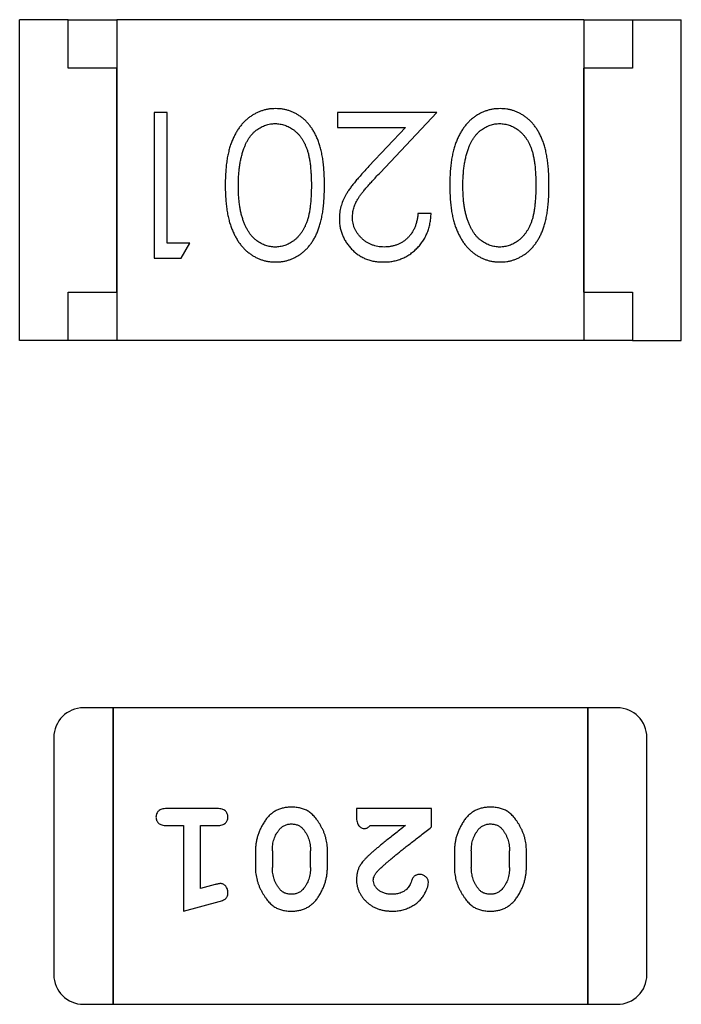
# Model space of a CAD drawing. Header units: millimetres. Extents: x 0 to 297, y 0 to 210.
# Tile 170 of 172: x 203.854 to 204.534, y 142.896 to 143.909. Entities that reach past the tile are written whole.
import ezdxf

# ---------------------------------------------------------------- set-up
doc = ezdxf.new("R2010")
doc.units = ezdxf.units.MM
doc.header["$LTSCALE"] = 16.335
doc.layers.add('USER_LIBRARYDXF_CONTINUOUS_LINE', color=7, linetype='CONTINUOUS')

msp = doc.modelspace()

# ---------------------------------------------------------------- linework, layer by layer
at = {"layer": 'USER_LIBRARYDXF_CONTINUOUS_LINE', "color": 7, "linetype": 'Continuous'}
for p, q in [((203.8544, 143.5787), (203.8544, 143.9087)), ((203.9044, 143.9087), (203.8544, 143.9087)), ((203.9044, 143.8587), (203.9044, 143.9087)), ((203.9044, 143.9087), (203.9544, 143.9087)), ((203.9544, 143.9087), (203.9544, 143.5787)), ((204.4344, 143.9087), (203.9544, 143.9087)), ((204.4344, 143.9087), (204.4344, 143.5787)), ((204.4344, 143.9087), (204.4844, 143.9087)), ((204.4844, 143.9087), (204.4844, 143.8587)), ((204.4844, 143.9087), (204.5344, 143.9087)), ((204.5344, 143.5787), (204.5344, 143.9087)), ((203.9544, 143.8587), (203.9044, 143.8587)), ((203.9544, 143.6287), (203.9544, 143.8587)), ((204.4344, 143.6287), (204.4344, 143.8587)), ((204.4844, 143.8587), (204.4344, 143.8587)), ((203.9926, 143.8134), (203.9926, 143.6634)), ((204.0061, 143.8134), (203.9926, 143.8134)), ((204.0061, 143.6788), (204.0061, 143.8134)), ((204.1811, 143.8134), (204.1811, 143.798)), ((204.283, 143.8134), (204.1811, 143.8134)), ((204.2248, 143.7513), (204.283, 143.8134)), ((204.1811, 143.798), (204.2509, 143.798)), ((204.2509, 143.798), (204.2134, 143.758)), ((204.2772, 143.7096), (204.2638, 143.7096)), ((204.0292, 143.6788), (204.0061, 143.6788)), ((204.0204, 143.6634), (204.0292, 143.6788)), ((203.9926, 143.6634), (204.0204, 143.6634)), ((203.9044, 143.5787), (203.9044, 143.6287)), ((203.9044, 143.6287), (203.9544, 143.6287)), ((204.4344, 143.6287), (204.4844, 143.6287)), ((204.4844, 143.6287), (204.4844, 143.5787)), ((203.9044, 143.5787), (203.8544, 143.5787)), ((203.9544, 143.5787), (203.9044, 143.5787)), ((204.4344, 143.5787), (203.9544, 143.5787)), ((204.4844, 143.5787), (204.4344, 143.5787)), ((204.4844, 143.5787), (204.5344, 143.5787)), ((203.9505, 143.2012), (203.92, 143.2012)), ((203.9505, 143.2012), (203.9505, 142.8964)), ((203.9505, 142.8964), (203.9505, 143.2012)), ((204.4382, 143.2012), (203.9505, 143.2012)), ((204.4382, 143.2012), (204.4382, 142.8964)), ((204.4382, 142.8964), (204.4382, 143.2012)), ((204.4686, 143.2012), (204.4382, 143.2012)), ((203.8895, 143.1707), (203.8895, 142.9269)), ((204.4991, 142.9269), (204.4991, 143.1707)), ((204.0574, 143.0976), (204.0055, 143.0976)), ((204.2006, 143.0976), (204.2006, 143.0897)), ((204.2777, 143.0976), (204.2006, 143.0976)), ((204.2777, 143.0787), (204.2777, 143.0976)), ((204.0055, 143.0803), (204.0228, 143.0803)), ((204.0228, 143.0803), (204.0228, 142.9922)), ((204.0401, 143.0153), (204.0401, 143.0803)), ((204.0401, 143.0803), (204.0574, 143.0803)), ((204.2148, 143.0803), (204.2509, 143.0803)), ((204.0968, 143.0545), (204.0968, 143.0368)), ((204.1141, 143.0543), (204.1141, 143.0371)), ((204.1534, 143.0371), (204.1534, 143.0543)), ((204.1707, 143.0368), (204.1707, 143.0545)), ((204.3013, 143.0545), (204.3013, 143.0368)), ((204.3186, 143.0543), (204.3186, 143.0371)), ((204.3579, 143.0371), (204.3579, 143.0543)), ((204.3752, 143.0368), (204.3752, 143.0545)), ((204.0552, 143.0195), (204.0401, 143.0153)), ((204.0228, 142.9922), (204.0594, 143.0021)), ((203.92, 142.8964), (203.9505, 142.8964)), ((203.9505, 142.8964), (204.4382, 142.8964)), ((204.4382, 142.8964), (204.4686, 142.8964))]:
    msp.add_line(p, q, dxfattribs=at)
for centre, start, end in [((203.92, 143.1707), 90, 180), ((204.4686, 143.1707), 0, 90), ((203.92, 142.9269), 180, 270), ((204.4686, 142.9269), 270, 0)]:
    msp.add_arc(centre, 0.0305, start, end, dxfattribs=at)
for points, knots in [([(204.1175, 143.8173), (204.1163, 143.8172), (204.1139, 143.8172), (204.1104, 143.8168), (204.107, 143.8161), (204.1036, 143.8152), (204.1004, 143.8139), (204.0972, 143.8125), (204.0941, 143.8108), (204.0911, 143.8088), (204.0882, 143.8065), (204.0854, 143.804), (204.0828, 143.8012), (204.0804, 143.7982), (204.0782, 143.7949), (204.0761, 143.7913), (204.0742, 143.7875), (204.0724, 143.7834), (204.0708, 143.7791), (204.0695, 143.7743), (204.0683, 143.7692), (204.0673, 143.7638), (204.0666, 143.7579), (204.0661, 143.7518), (204.0658, 143.7452), (204.0657, 143.7408), (204.0657, 143.7385)], [0, 0, 0, 0, 0.033824, 0.067298, 0.10028, 0.133019, 0.165736, 0.198792, 0.232372, 0.266409, 0.301016, 0.336196, 0.371972, 0.408574, 0.446394, 0.485225, 0.525372, 0.567224, 0.611081, 0.65775, 0.70702, 0.759235, 0.814484, 0.873227, 0.934937, 1, 1, 1, 1]), ([(204.1676, 143.7385), (204.1676, 143.7409), (204.1676, 143.7455), (204.1673, 143.7523), (204.1668, 143.7586), (204.1661, 143.7646), (204.1652, 143.7701), (204.1641, 143.7752), (204.1628, 143.78), (204.1613, 143.7843), (204.1596, 143.7883), (204.1577, 143.792), (204.1557, 143.7955), (204.1535, 143.7987), (204.1512, 143.8017), (204.1488, 143.8044), (204.1461, 143.8068), (204.1433, 143.809), (204.1404, 143.8109), (204.1374, 143.8126), (204.1343, 143.8141), (204.1311, 143.8152), (204.1278, 143.8161), (204.1245, 143.8168), (204.121, 143.8172), (204.1187, 143.8172), (204.1175, 143.8173)], [0, 0, 0, 0, 0.068113, 0.132564, 0.193427, 0.250218, 0.303569, 0.353576, 0.400235, 0.443586, 0.484619, 0.524292, 0.56238, 0.599049, 0.63494, 0.669782, 0.704009, 0.737842, 0.771098, 0.803896, 0.836415, 0.868639, 0.900715, 0.933378, 0.966213, 1, 1, 1, 1]), ([(204.3482, 143.8173), (204.3471, 143.8172), (204.3447, 143.8172), (204.3412, 143.8168), (204.3377, 143.8161), (204.3344, 143.8152), (204.3311, 143.8139), (204.3279, 143.8125), (204.3248, 143.8108), (204.3218, 143.8088), (204.3189, 143.8065), (204.3162, 143.804), (204.3136, 143.8012), (204.3112, 143.7982), (204.3089, 143.7949), (204.3069, 143.7913), (204.3049, 143.7875), (204.3032, 143.7834), (204.3015, 143.7791), (204.3002, 143.7743), (204.2991, 143.7692), (204.2981, 143.7638), (204.2974, 143.7579), (204.2968, 143.7518), (204.2966, 143.7452), (204.2965, 143.7408), (204.2965, 143.7385)], [0, 0, 0, 0, 0.033824, 0.067298, 0.10028, 0.133019, 0.165736, 0.198792, 0.232372, 0.266409, 0.301016, 0.336196, 0.371972, 0.408574, 0.446394, 0.485225, 0.525372, 0.567224, 0.611081, 0.65775, 0.70702, 0.759235, 0.814484, 0.873227, 0.934937, 1, 1, 1, 1]), ([(204.3984, 143.7385), (204.3984, 143.7409), (204.3984, 143.7455), (204.3981, 143.7523), (204.3976, 143.7586), (204.3968, 143.7646), (204.3959, 143.7701), (204.3949, 143.7752), (204.3936, 143.78), (204.392, 143.7843), (204.3903, 143.7883), (204.3885, 143.792), (204.3865, 143.7955), (204.3843, 143.7987), (204.382, 143.8017), (204.3795, 143.8044), (204.3769, 143.8068), (204.3741, 143.809), (204.3711, 143.8109), (204.3681, 143.8126), (204.365, 143.8141), (204.3618, 143.8152), (204.3586, 143.8161), (204.3552, 143.8168), (204.3518, 143.8172), (204.3494, 143.8172), (204.3482, 143.8173)], [0, 0, 0, 0, 0.068113, 0.132564, 0.193427, 0.250218, 0.303569, 0.353576, 0.400235, 0.443586, 0.484619, 0.524292, 0.56238, 0.599049, 0.63494, 0.669782, 0.704009, 0.737842, 0.771098, 0.803896, 0.836415, 0.868639, 0.900715, 0.933378, 0.966213, 1, 1, 1, 1]), ([(204.0848, 143.7761), (204.0852, 143.7772), (204.086, 143.7792), (204.0873, 143.7821), (204.0888, 143.7849), (204.0904, 143.7874), (204.0921, 143.7897), (204.094, 143.7918), (204.096, 143.7938), (204.0988, 143.796), (204.1025, 143.7984), (204.1072, 143.8003), (204.112, 143.8017), (204.1154, 143.8018), (204.117, 143.8019)], [0, 0, 0, 0, 0.075949, 0.148549, 0.218996, 0.286119, 0.351826, 0.416074, 0.478265, 0.540325, 0.660405, 0.774606, 0.887187, 1, 1, 1, 1]), ([(204.117, 143.8019), (204.1187, 143.8018), (204.122, 143.8016), (204.1269, 143.8003), (204.1316, 143.7982), (204.1354, 143.7959), (204.1382, 143.7936), (204.1403, 143.7916), (204.1422, 143.7895), (204.1439, 143.7872), (204.1456, 143.7847), (204.147, 143.782), (204.1484, 143.7791), (204.1496, 143.7759), (204.1507, 143.7725), (204.1516, 143.7688), (204.1524, 143.7646), (204.1531, 143.7601), (204.1535, 143.7552), (204.1539, 143.75), (204.1542, 143.7443), (204.1542, 143.7404), (204.1542, 143.7384)], [0, 0, 0, 0, 0.060034, 0.120278, 0.182348, 0.247919, 0.281641, 0.315701, 0.350322, 0.385703, 0.421819, 0.459196, 0.497866, 0.538301, 0.58121, 0.628183, 0.679403, 0.734699, 0.794074, 0.858416, 0.927049, 1, 1, 1, 1]), ([(204.3156, 143.7761), (204.316, 143.7772), (204.3168, 143.7792), (204.3181, 143.7821), (204.3196, 143.7849), (204.3212, 143.7874), (204.3229, 143.7897), (204.3248, 143.7918), (204.3268, 143.7938), (204.3296, 143.796), (204.3333, 143.7984), (204.338, 143.8003), (204.3428, 143.8017), (204.3461, 143.8018), (204.3478, 143.8019)], [0, 0, 0, 0, 0.075949, 0.148549, 0.218996, 0.286119, 0.351826, 0.416074, 0.478265, 0.540325, 0.660405, 0.774606, 0.887187, 1, 1, 1, 1]), ([(204.3478, 143.8019), (204.3494, 143.8018), (204.3528, 143.8016), (204.3576, 143.8003), (204.3624, 143.7982), (204.3661, 143.7959), (204.369, 143.7936), (204.371, 143.7916), (204.3729, 143.7895), (204.3747, 143.7872), (204.3763, 143.7847), (204.3778, 143.782), (204.3792, 143.7791), (204.3804, 143.7759), (204.3815, 143.7725), (204.3824, 143.7688), (204.3832, 143.7646), (204.3839, 143.7601), (204.3843, 143.7552), (204.3847, 143.75), (204.3849, 143.7443), (204.3849, 143.7404), (204.3849, 143.7384)], [0, 0, 0, 0, 0.060034, 0.120278, 0.182348, 0.247919, 0.281641, 0.315701, 0.350322, 0.385703, 0.421819, 0.459196, 0.497866, 0.538301, 0.58121, 0.628183, 0.679403, 0.734699, 0.794074, 0.858416, 0.927049, 1, 1, 1, 1]), ([(204.0792, 143.7384), (204.0792, 143.7402), (204.0792, 143.7438), (204.0795, 143.749), (204.08, 143.754), (204.0805, 143.7588), (204.0814, 143.7634), (204.0823, 143.7678), (204.0835, 143.7721), (204.0844, 143.7748), (204.0848, 143.7761)], [0, 0, 0, 0, 0.141157, 0.277773, 0.409244, 0.535676, 0.657497, 0.775458, 0.889412, 1, 1, 1, 1]), ([(204.3099, 143.7384), (204.31, 143.7402), (204.31, 143.7438), (204.3103, 143.749), (204.3107, 143.754), (204.3113, 143.7588), (204.3121, 143.7634), (204.3131, 143.7678), (204.3142, 143.7721), (204.3152, 143.7748), (204.3156, 143.7761)], [0, 0, 0, 0, 0.141157, 0.277773, 0.409244, 0.535676, 0.657497, 0.775458, 0.889412, 1, 1, 1, 1]), ([(204.2134, 143.758), (204.2119, 143.7564), (204.2092, 143.7535), (204.2052, 143.7491), (204.2016, 143.745), (204.1985, 143.7411), (204.1956, 143.7375), (204.1931, 143.7341), (204.191, 143.7309), (204.1887, 143.7271), (204.1864, 143.7224), (204.1845, 143.7165), (204.1832, 143.7104), (204.1831, 143.7062), (204.183, 143.7042)], [0, 0, 0, 0, 0.09953, 0.192079, 0.277712, 0.357454, 0.429648, 0.495771, 0.555538, 0.608657, 0.707578, 0.804328, 0.901298, 1, 1, 1, 1]), ([(204.1965, 143.7054), (204.1965, 143.707), (204.1967, 143.7102), (204.1977, 143.715), (204.1994, 143.7197), (204.2014, 143.7235), (204.2034, 143.7266), (204.2053, 143.7293), (204.2077, 143.7322), (204.2103, 143.7355), (204.2134, 143.739), (204.2169, 143.7429), (204.2207, 143.747), (204.2234, 143.7499), (204.2248, 143.7513)], [0, 0, 0, 0, 0.088014, 0.174976, 0.2638, 0.355443, 0.406413, 0.465519, 0.533076, 0.609353, 0.693899, 0.787171, 0.889197, 1, 1, 1, 1]), ([(204.0657, 143.7385), (204.0657, 143.7362), (204.0658, 143.7317), (204.0661, 143.7251), (204.0666, 143.7189), (204.0674, 143.7131), (204.0683, 143.7076), (204.0695, 143.7025), (204.0709, 143.6977), (204.0725, 143.6933), (204.0743, 143.6892), (204.0762, 143.6854), (204.0783, 143.6818), (204.0806, 143.6785), (204.083, 143.6755), (204.0856, 143.6727), (204.0883, 143.6702), (204.0912, 143.668), (204.0941, 143.666), (204.0972, 143.6643), (204.1004, 143.6628), (204.1036, 143.6616), (204.107, 143.6607), (204.1104, 143.66), (204.1139, 143.6596), (204.1163, 143.6596), (204.1175, 143.6596)], [0, 0, 0, 0, 0.065278, 0.127205, 0.186168, 0.241675, 0.294115, 0.343609, 0.390387, 0.434463, 0.476646, 0.517002, 0.555936, 0.593716, 0.630057, 0.665601, 0.700745, 0.734917, 0.768681, 0.802087, 0.834849, 0.867433, 0.900138, 0.932806, 0.966212, 1, 1, 1, 1]), ([(204.117, 143.6749), (204.1154, 143.675), (204.1121, 143.6752), (204.1073, 143.6764), (204.1026, 143.6786), (204.0988, 143.6809), (204.096, 143.6832), (204.0939, 143.6852), (204.092, 143.6874), (204.0902, 143.6899), (204.0885, 143.6926), (204.0869, 143.6956), (204.0855, 143.6988), (204.0842, 143.7022), (204.083, 143.7059), (204.0819, 143.7098), (204.0811, 143.7139), (204.0804, 143.7183), (204.0799, 143.723), (204.0794, 143.7279), (204.0792, 143.7331), (204.0792, 143.7366), (204.0792, 143.7384)], [0, 0, 0, 0, 0.059689, 0.119507, 0.181075, 0.246162, 0.279894, 0.314468, 0.350403, 0.387474, 0.426147, 0.466624, 0.508745, 0.553328, 0.600058, 0.649177, 0.700552, 0.754894, 0.811825, 0.871514, 0.934319, 1, 1, 1, 1]), ([(204.1542, 143.7384), (204.1542, 143.7364), (204.1542, 143.7325), (204.1539, 143.7268), (204.1536, 143.7215), (204.153, 143.7166), (204.1524, 143.7121), (204.1516, 143.708), (204.1507, 143.7042), (204.1496, 143.7008), (204.1484, 143.6977), (204.147, 143.6948), (204.1455, 143.6921), (204.1439, 143.6896), (204.1421, 143.6873), (204.1402, 143.6851), (204.1382, 143.6832), (204.1354, 143.6809), (204.1316, 143.6786), (204.1269, 143.6764), (204.122, 143.6752), (204.1187, 143.675), (204.117, 143.6749)], [0, 0, 0, 0, 0.073302, 0.142286, 0.206253, 0.266017, 0.321612, 0.372532, 0.419497, 0.462398, 0.502825, 0.541489, 0.579034, 0.615143, 0.650298, 0.684912, 0.718701, 0.752189, 0.817245, 0.879117, 0.939613, 1, 1, 1, 1]), ([(204.1175, 143.6596), (204.1187, 143.6596), (204.121, 143.6596), (204.1245, 143.66), (204.1278, 143.6607), (204.1311, 143.6616), (204.1343, 143.6628), (204.1374, 143.6643), (204.1405, 143.666), (204.1434, 143.6679), (204.1462, 143.6701), (204.1489, 143.6726), (204.1514, 143.6753), (204.1537, 143.6783), (204.1558, 143.6815), (204.1579, 143.6849), (204.1597, 143.6886), (204.1614, 143.6926), (204.1628, 143.6969), (204.1641, 143.7016), (204.1652, 143.7067), (204.1661, 143.7122), (204.1668, 143.7182), (204.1673, 143.7246), (204.1676, 143.7314), (204.1676, 143.7361), (204.1676, 143.7385)], [0, 0, 0, 0, 0.033742, 0.066533, 0.099153, 0.13154, 0.164087, 0.196563, 0.229707, 0.263315, 0.297504, 0.331686, 0.366482, 0.4021, 0.438958, 0.476748, 0.515985, 0.556589, 0.599519, 0.645765, 0.695487, 0.748721, 0.805687, 0.866754, 0.931405, 1, 1, 1, 1]), ([(204.2965, 143.7385), (204.2965, 143.7362), (204.2966, 143.7317), (204.2968, 143.7251), (204.2974, 143.7189), (204.2981, 143.7131), (204.2991, 143.7076), (204.3002, 143.7025), (204.3017, 143.6977), (204.3032, 143.6933), (204.3051, 143.6892), (204.307, 143.6854), (204.3091, 143.6818), (204.3113, 143.6785), (204.3138, 143.6755), (204.3163, 143.6727), (204.319, 143.6702), (204.3219, 143.668), (204.3249, 143.666), (204.328, 143.6643), (204.3312, 143.6628), (204.3344, 143.6616), (204.3377, 143.6607), (204.3412, 143.66), (204.3447, 143.6596), (204.3471, 143.6596), (204.3482, 143.6596)], [0, 0, 0, 0, 0.065278, 0.127205, 0.186168, 0.241675, 0.294115, 0.343609, 0.390387, 0.434463, 0.476646, 0.517002, 0.555936, 0.593716, 0.630057, 0.665601, 0.700745, 0.734917, 0.768681, 0.802087, 0.834849, 0.867433, 0.900138, 0.932806, 0.966212, 1, 1, 1, 1]), ([(204.3478, 143.6749), (204.3462, 143.675), (204.3429, 143.6752), (204.338, 143.6764), (204.3334, 143.6786), (204.3296, 143.6809), (204.3267, 143.6832), (204.3247, 143.6852), (204.3227, 143.6874), (204.3209, 143.6899), (204.3193, 143.6926), (204.3177, 143.6956), (204.3162, 143.6988), (204.3149, 143.7022), (204.3138, 143.7059), (204.3127, 143.7098), (204.3119, 143.7139), (204.3111, 143.7183), (204.3106, 143.723), (204.3102, 143.7279), (204.31, 143.7331), (204.31, 143.7366), (204.3099, 143.7384)], [0, 0, 0, 0, 0.059689, 0.119507, 0.181075, 0.246162, 0.279894, 0.314468, 0.350403, 0.387474, 0.426147, 0.466624, 0.508745, 0.553328, 0.600058, 0.649177, 0.700552, 0.754894, 0.811825, 0.871514, 0.934319, 1, 1, 1, 1]), ([(204.3849, 143.7384), (204.3849, 143.7364), (204.3849, 143.7325), (204.3847, 143.7268), (204.3843, 143.7215), (204.3838, 143.7166), (204.3832, 143.7121), (204.3824, 143.708), (204.3815, 143.7042), (204.3804, 143.7008), (204.3791, 143.6977), (204.3778, 143.6948), (204.3763, 143.6921), (204.3746, 143.6896), (204.3729, 143.6873), (204.371, 143.6851), (204.369, 143.6832), (204.3661, 143.6809), (204.3624, 143.6786), (204.3577, 143.6764), (204.3528, 143.6752), (204.3495, 143.675), (204.3478, 143.6749)], [0, 0, 0, 0, 0.073302, 0.142286, 0.206253, 0.266017, 0.321612, 0.372532, 0.419497, 0.462398, 0.502825, 0.541489, 0.579034, 0.615143, 0.650298, 0.684912, 0.718701, 0.752189, 0.817245, 0.879117, 0.939613, 1, 1, 1, 1]), ([(204.3482, 143.6596), (204.3494, 143.6596), (204.3518, 143.6596), (204.3552, 143.66), (204.3586, 143.6607), (204.3619, 143.6616), (204.3651, 143.6628), (204.3682, 143.6643), (204.3712, 143.666), (204.3742, 143.6679), (204.377, 143.6701), (204.3797, 143.6726), (204.3821, 143.6753), (204.3845, 143.6783), (204.3866, 143.6815), (204.3886, 143.6849), (204.3905, 143.6886), (204.3921, 143.6926), (204.3936, 143.6969), (204.3949, 143.7016), (204.396, 143.7067), (204.3969, 143.7122), (204.3975, 143.7182), (204.3981, 143.7246), (204.3984, 143.7314), (204.3984, 143.7361), (204.3984, 143.7385)], [0, 0, 0, 0, 0.033742, 0.066533, 0.099153, 0.13154, 0.164087, 0.196563, 0.229707, 0.263315, 0.297504, 0.331686, 0.366482, 0.4021, 0.438958, 0.476748, 0.515985, 0.556589, 0.599519, 0.645765, 0.695487, 0.748721, 0.805687, 0.866754, 0.931405, 1, 1, 1, 1]), ([(204.183, 143.7042), (204.1831, 143.7027), (204.1831, 143.6998), (204.1837, 143.6954), (204.1847, 143.6913), (204.1861, 143.6873), (204.1879, 143.6834), (204.19, 143.6797), (204.1926, 143.6762), (204.1955, 143.6728), (204.1987, 143.6697), (204.2023, 143.667), (204.206, 143.6647), (204.21, 143.6628), (204.2142, 143.6613), (204.2187, 143.6603), (204.2234, 143.6597), (204.2267, 143.6596), (204.2283, 143.6596)], [0, 0, 0, 0, 0.06271, 0.123347, 0.183401, 0.242828, 0.302097, 0.36242, 0.423725, 0.487032, 0.550491, 0.612709, 0.674265, 0.73617, 0.799211, 0.863483, 0.930525, 1, 1, 1, 1]), ([(204.229, 143.6749), (204.2279, 143.675), (204.2257, 143.675), (204.2225, 143.6755), (204.2194, 143.6762), (204.2164, 143.6772), (204.2136, 143.6784), (204.2109, 143.68), (204.2083, 143.6818), (204.2059, 143.6839), (204.2037, 143.6862), (204.2018, 143.6886), (204.2001, 143.6911), (204.1988, 143.6937), (204.1977, 143.6965), (204.197, 143.6994), (204.1966, 143.7023), (204.1965, 143.7043), (204.1965, 143.7054)], [0, 0, 0, 0, 0.068027, 0.133505, 0.19695, 0.26027, 0.322741, 0.384982, 0.448465, 0.513424, 0.578224, 0.640011, 0.700094, 0.760067, 0.819012, 0.877878, 0.938035, 1, 1, 1, 1]), ([(204.2283, 143.6596), (204.23, 143.6596), (204.2333, 143.6597), (204.2381, 143.6603), (204.2428, 143.6615), (204.2472, 143.663), (204.2514, 143.665), (204.2554, 143.6674), (204.2592, 143.6703), (204.2628, 143.6736), (204.2661, 143.6772), (204.2689, 143.6811), (204.2714, 143.6852), (204.2734, 143.6896), (204.275, 143.6943), (204.2762, 143.6992), (204.277, 143.7043), (204.2772, 143.7078), (204.2772, 143.7096)], [0, 0, 0, 0, 0.06445, 0.126725, 0.187421, 0.247417, 0.306749, 0.366595, 0.427749, 0.490235, 0.553031, 0.614805, 0.676505, 0.738096, 0.801021, 0.864897, 0.931209, 1, 1, 1, 1]), ([(204.2638, 143.7096), (204.2637, 143.7082), (204.2634, 143.7056), (204.2627, 143.7019), (204.2617, 143.6983), (204.2605, 143.695), (204.259, 143.6919), (204.2572, 143.689), (204.2552, 143.6864), (204.253, 143.684), (204.2505, 143.6819), (204.2479, 143.68), (204.2451, 143.6784), (204.2422, 143.6772), (204.2391, 143.6762), (204.2359, 143.6755), (204.2325, 143.675), (204.2302, 143.675), (204.229, 143.6749)], [0, 0, 0, 0, 0.073648, 0.143686, 0.210962, 0.275557, 0.338064, 0.399311, 0.4594, 0.51934, 0.579024, 0.637809, 0.695959, 0.754122, 0.813113, 0.873453, 0.935561, 1, 1, 1, 1]), ([(204.0055, 143.0976), (204.0046, 143.0976), (204.003, 143.0975), (204.0006, 143.097), (203.9987, 143.0963), (203.9971, 143.0952), (203.996, 143.0939), (203.9951, 143.0924), (203.9946, 143.0907), (203.9946, 143.0895), (203.9945, 143.0889)], [0, 0, 0, 0, 0.169012, 0.317488, 0.445429, 0.560977, 0.67065, 0.776666, 0.88492, 1, 1, 1, 1]), ([(204.0685, 143.0889), (204.0684, 143.0895), (204.0684, 143.0907), (204.0679, 143.0924), (204.067, 143.0939), (204.0659, 143.0953), (204.0643, 143.0963), (204.0623, 143.097), (204.06, 143.0975), (204.0583, 143.0976), (204.0574, 143.0976)], [0, 0, 0, 0, 0.115051, 0.223278, 0.329269, 0.437893, 0.554681, 0.682591, 0.83103, 1, 1, 1, 1]), ([(204.1337, 143.0991), (204.1322, 143.0991), (204.1294, 143.099), (204.1253, 143.0983), (204.1215, 143.0972), (204.1179, 143.0956), (204.1146, 143.0936), (204.1115, 143.0911), (204.1087, 143.0881), (204.1063, 143.0847), (204.1041, 143.0811), (204.1021, 143.0775), (204.1005, 143.0737), (204.0991, 143.07), (204.0981, 143.0662), (204.0973, 143.0623), (204.0969, 143.0584), (204.0968, 143.0558), (204.0968, 143.0545)], [0, 0, 0, 0, 0.067217, 0.131051, 0.19272, 0.252824, 0.312745, 0.373449, 0.436041, 0.501494, 0.567761, 0.632087, 0.695096, 0.757109, 0.817993, 0.878657, 0.939311, 1, 1, 1, 1]), ([(204.1707, 143.0545), (204.1707, 143.0556), (204.1707, 143.0577), (204.1704, 143.0609), (204.1699, 143.064), (204.1692, 143.0671), (204.1683, 143.0702), (204.1672, 143.0732), (204.1659, 143.0761), (204.1644, 143.079), (204.1629, 143.0818), (204.1612, 143.0843), (204.1596, 143.0866), (204.1579, 143.0887), (204.1562, 143.0906), (204.1545, 143.0922), (204.1528, 143.0937), (204.1504, 143.0953), (204.1473, 143.0969), (204.1431, 143.0982), (204.1385, 143.099), (204.1353, 143.0991), (204.1337, 143.0991)], [0, 0, 0, 0, 0.049886, 0.09882, 0.148132, 0.19689, 0.246038, 0.295176, 0.345305, 0.395692, 0.445312, 0.491875, 0.535813, 0.577009, 0.616081, 0.652689, 0.687585, 0.720206, 0.785062, 0.85223, 0.923759, 1, 1, 1, 1]), ([(204.3382, 143.0991), (204.3367, 143.0991), (204.3339, 143.099), (204.3298, 143.0983), (204.326, 143.0972), (204.3224, 143.0956), (204.3191, 143.0936), (204.3161, 143.0911), (204.3132, 143.0881), (204.3108, 143.0847), (204.3086, 143.0811), (204.3066, 143.0775), (204.305, 143.0737), (204.3036, 143.07), (204.3026, 143.0662), (204.3018, 143.0623), (204.3014, 143.0584), (204.3013, 143.0558), (204.3013, 143.0545)], [0, 0, 0, 0, 0.067217, 0.131051, 0.19272, 0.252824, 0.312745, 0.373449, 0.436041, 0.501494, 0.567761, 0.632087, 0.695096, 0.757109, 0.817993, 0.878657, 0.939311, 1, 1, 1, 1]), ([(204.3752, 143.0545), (204.3752, 143.0556), (204.3752, 143.0577), (204.3749, 143.0609), (204.3744, 143.064), (204.3737, 143.0671), (204.3728, 143.0702), (204.3717, 143.0732), (204.3704, 143.0761), (204.3689, 143.079), (204.3674, 143.0818), (204.3657, 143.0843), (204.3641, 143.0866), (204.3625, 143.0887), (204.3608, 143.0906), (204.3591, 143.0922), (204.3573, 143.0937), (204.355, 143.0953), (204.3518, 143.0969), (204.3476, 143.0982), (204.343, 143.099), (204.3398, 143.0991), (204.3382, 143.0991)], [0, 0, 0, 0, 0.049886, 0.09882, 0.148132, 0.19689, 0.246038, 0.295176, 0.345305, 0.395692, 0.445312, 0.491875, 0.535813, 0.577009, 0.616081, 0.652689, 0.687585, 0.720206, 0.785062, 0.85223, 0.923759, 1, 1, 1, 1]), ([(203.9945, 143.0889), (203.9946, 143.0883), (203.9946, 143.0871), (203.9951, 143.0854), (203.996, 143.0839), (203.9971, 143.0826), (203.9987, 143.0815), (204.0006, 143.0808), (204.003, 143.0803), (204.0046, 143.0803), (204.0055, 143.0803)], [0, 0, 0, 0, 0.11517, 0.223509, 0.328254, 0.438012, 0.553651, 0.682263, 0.830856, 1, 1, 1, 1]), ([(204.0574, 143.0803), (204.0583, 143.0803), (204.06, 143.0803), (204.0624, 143.0808), (204.0643, 143.0816), (204.0659, 143.0826), (204.067, 143.084), (204.0679, 143.0854), (204.0684, 143.0871), (204.0684, 143.0883), (204.0685, 143.0889)], [0, 0, 0, 0, 0.169102, 0.317658, 0.446239, 0.563118, 0.671828, 0.776546, 0.884858, 1, 1, 1, 1]), ([(204.2006, 143.0897), (204.2006, 143.0886), (204.2007, 143.0867), (204.2011, 143.084), (204.2018, 143.0817), (204.2028, 143.08), (204.2042, 143.0787), (204.2057, 143.0778), (204.2074, 143.0772), (204.2086, 143.0772), (204.2093, 143.0771)], [0, 0, 0, 0, 0.1844, 0.34094, 0.473574, 0.586824, 0.690029, 0.789175, 0.890445, 1, 1, 1, 1]), ([(204.1213, 143.076), (204.1217, 143.0765), (204.1225, 143.0774), (204.1239, 143.0786), (204.1253, 143.0796), (204.1268, 143.0804), (204.1284, 143.0811), (204.13, 143.0815), (204.1318, 143.0818), (204.133, 143.0818), (204.1336, 143.0818)], [0, 0, 0, 0, 0.129853, 0.25607, 0.380154, 0.49978, 0.62208, 0.743277, 0.868791, 1, 1, 1, 1]), ([(204.1336, 143.0818), (204.1343, 143.0818), (204.1355, 143.0818), (204.1373, 143.0816), (204.139, 143.0811), (204.1406, 143.0805), (204.1421, 143.0798), (204.1434, 143.0789), (204.1447, 143.0778), (204.1454, 143.077), (204.1458, 143.0766)], [0, 0, 0, 0, 0.139844, 0.271849, 0.399162, 0.521619, 0.6402, 0.758957, 0.87828, 1, 1, 1, 1]), ([(204.1458, 143.0766), (204.1464, 143.0758), (204.1476, 143.0742), (204.1491, 143.0716), (204.1505, 143.069), (204.1515, 143.0663), (204.1524, 143.0634), (204.153, 143.0604), (204.1533, 143.0574), (204.1534, 143.0553), (204.1534, 143.0543)], [0, 0, 0, 0, 0.124927, 0.248361, 0.370889, 0.492583, 0.61616, 0.741472, 0.869044, 1, 1, 1, 1]), ([(204.2093, 143.0771), (204.2097, 143.0772), (204.2107, 143.0773), (204.212, 143.0779), (204.2134, 143.0789), (204.2143, 143.0798), (204.2148, 143.0803)], [0, 0, 0, 0, 0.20611, 0.432681, 0.695597, 1, 1, 1, 1]), ([(204.2509, 143.0803), (204.2489, 143.0787), (204.2451, 143.0757), (204.2397, 143.0714), (204.2347, 143.0675), (204.2302, 143.0639), (204.2263, 143.0607), (204.2229, 143.0579), (204.2199, 143.0554), (204.2182, 143.0539), (204.2174, 143.0532)], [0, 0, 0, 0, 0.176662, 0.337826, 0.484741, 0.617764, 0.73494, 0.837793, 0.926412, 1, 1, 1, 1]), ([(204.2227, 143.0337), (204.2231, 143.0342), (204.2241, 143.0352), (204.2257, 143.0367), (204.2276, 143.0384), (204.2298, 143.0404), (204.2322, 143.0425), (204.2349, 143.0448), (204.238, 143.0473), (204.2413, 143.05), (204.2448, 143.053), (204.2487, 143.0561), (204.2528, 143.0594), (204.2573, 143.0628), (204.262, 143.0665), (204.267, 143.0704), (204.2722, 143.0745), (204.2758, 143.0773), (204.2777, 143.0787)], [0, 0, 0, 0, 0.026647, 0.057942, 0.094152, 0.134806, 0.180631, 0.231142, 0.286385, 0.346321, 0.411439, 0.481035, 0.555329, 0.634592, 0.718826, 0.807759, 0.901393, 1, 1, 1, 1]), ([(204.3258, 143.076), (204.3262, 143.0765), (204.327, 143.0774), (204.3284, 143.0786), (204.3298, 143.0796), (204.3313, 143.0804), (204.3329, 143.0811), (204.3346, 143.0815), (204.3363, 143.0818), (204.3375, 143.0818), (204.3381, 143.0818)], [0, 0, 0, 0, 0.129853, 0.25607, 0.380154, 0.49978, 0.62208, 0.743277, 0.868791, 1, 1, 1, 1]), ([(204.3381, 143.0818), (204.3388, 143.0818), (204.34, 143.0818), (204.3418, 143.0816), (204.3435, 143.0811), (204.3451, 143.0805), (204.3466, 143.0798), (204.3479, 143.0789), (204.3492, 143.0778), (204.3499, 143.077), (204.3503, 143.0766)], [0, 0, 0, 0, 0.139844, 0.271849, 0.399162, 0.521619, 0.6402, 0.758957, 0.87828, 1, 1, 1, 1]), ([(204.3503, 143.0766), (204.3509, 143.0758), (204.3521, 143.0742), (204.3536, 143.0716), (204.355, 143.069), (204.356, 143.0663), (204.3569, 143.0634), (204.3575, 143.0604), (204.3578, 143.0574), (204.3579, 143.0553), (204.3579, 143.0543)], [0, 0, 0, 0, 0.124927, 0.248361, 0.370889, 0.492583, 0.61616, 0.741472, 0.869044, 1, 1, 1, 1]), ([(204.1141, 143.0543), (204.1141, 143.0553), (204.1142, 143.0574), (204.1145, 143.0605), (204.115, 143.0634), (204.1159, 143.0662), (204.1168, 143.0689), (204.1181, 143.0714), (204.1196, 143.0738), (204.1208, 143.0753), (204.1213, 143.076)], [0, 0, 0, 0, 0.135449, 0.266263, 0.393429, 0.516942, 0.639128, 0.758779, 0.879341, 1, 1, 1, 1]), ([(204.3186, 143.0543), (204.3186, 143.0553), (204.3187, 143.0574), (204.319, 143.0605), (204.3195, 143.0634), (204.3204, 143.0662), (204.3214, 143.0689), (204.3227, 143.0714), (204.3241, 143.0738), (204.3253, 143.0753), (204.3258, 143.076)], [0, 0, 0, 0, 0.135449, 0.266263, 0.393429, 0.516942, 0.639128, 0.758779, 0.879341, 1, 1, 1, 1]), ([(204.2174, 143.0532), (204.2165, 143.0525), (204.2148, 143.051), (204.2124, 143.0488), (204.2103, 143.0466), (204.2084, 143.0447), (204.2068, 143.0428), (204.2055, 143.041), (204.2044, 143.0394), (204.2032, 143.0373), (204.2022, 143.0348), (204.2013, 143.0316), (204.2007, 143.0283), (204.2006, 143.0261), (204.2006, 143.0249)], [0, 0, 0, 0, 0.103002, 0.197728, 0.285279, 0.365235, 0.437224, 0.502446, 0.560545, 0.611446, 0.707576, 0.80349, 0.900532, 1, 1, 1, 1]), ([(204.0968, 143.0368), (204.0968, 143.0357), (204.0968, 143.0336), (204.0971, 143.0304), (204.0977, 143.0272), (204.0983, 143.0241), (204.0993, 143.0211), (204.1004, 143.0181), (204.1017, 143.0151), (204.1032, 143.0122), (204.1048, 143.0095), (204.1064, 143.0069), (204.1081, 143.0046), (204.1097, 143.0025), (204.1114, 143.0007), (204.1131, 142.999), (204.1149, 142.9976), (204.1172, 142.996), (204.1204, 142.9944), (204.1246, 142.9931), (204.1291, 142.9923), (204.1323, 142.9922), (204.1339, 142.9922)], [0, 0, 0, 0, 0.049855, 0.099516, 0.148482, 0.19758, 0.246804, 0.296268, 0.346517, 0.397047, 0.446826, 0.49336, 0.537801, 0.579207, 0.617974, 0.654833, 0.689171, 0.722088, 0.786392, 0.853518, 0.924186, 1, 1, 1, 1]), ([(204.1217, 143.0148), (204.1211, 143.0156), (204.1199, 143.0172), (204.1183, 143.0197), (204.117, 143.0223), (204.1159, 143.0251), (204.1151, 143.0279), (204.1145, 143.0309), (204.1142, 143.0339), (204.1141, 143.036), (204.1141, 143.0371)], [0, 0, 0, 0, 0.125331, 0.248948, 0.371201, 0.494032, 0.616811, 0.742104, 0.868849, 1, 1, 1, 1]), ([(204.1339, 142.9922), (204.1354, 142.9922), (204.1382, 142.9923), (204.1423, 142.993), (204.1461, 142.9941), (204.1497, 142.9957), (204.153, 142.9978), (204.156, 143.0003), (204.1588, 143.0032), (204.1613, 143.0066), (204.1635, 143.0102), (204.1654, 143.0139), (204.167, 143.0176), (204.1684, 143.0214), (204.1694, 143.0252), (204.1702, 143.029), (204.1706, 143.0329), (204.1707, 143.0355), (204.1707, 143.0368)], [0, 0, 0, 0, 0.06692, 0.130834, 0.19258, 0.252759, 0.312631, 0.373411, 0.436359, 0.501894, 0.568244, 0.632472, 0.69556, 0.757163, 0.818592, 0.878885, 0.939235, 1, 1, 1, 1]), ([(204.1534, 143.0371), (204.1534, 143.036), (204.1533, 143.0339), (204.153, 143.0309), (204.1525, 143.0279), (204.1516, 143.0251), (204.1506, 143.0224), (204.1494, 143.0199), (204.1479, 143.0175), (204.1467, 143.016), (204.1462, 143.0153)], [0, 0, 0, 0, 0.135446, 0.266257, 0.393419, 0.517936, 0.639137, 0.758785, 0.879345, 1, 1, 1, 1]), ([(204.3013, 143.0368), (204.3013, 143.0357), (204.3013, 143.0336), (204.3016, 143.0304), (204.3022, 143.0272), (204.3028, 143.0241), (204.3038, 143.0211), (204.3049, 143.0181), (204.3062, 143.0151), (204.3077, 143.0122), (204.3093, 143.0095), (204.3109, 143.0069), (204.3126, 143.0046), (204.3142, 143.0025), (204.3159, 143.0007), (204.3176, 142.999), (204.3194, 142.9976), (204.3217, 142.996), (204.3249, 142.9944), (204.3291, 142.9931), (204.3336, 142.9923), (204.3368, 142.9922), (204.3384, 142.9922)], [0, 0, 0, 0, 0.049855, 0.099516, 0.148482, 0.19758, 0.246804, 0.296268, 0.346517, 0.397047, 0.446826, 0.49336, 0.537801, 0.579207, 0.617974, 0.654833, 0.689171, 0.722088, 0.786392, 0.853518, 0.924186, 1, 1, 1, 1]), ([(204.3262, 143.0148), (204.3256, 143.0156), (204.3244, 143.0172), (204.3228, 143.0197), (204.3215, 143.0223), (204.3205, 143.0251), (204.3196, 143.0279), (204.319, 143.0309), (204.3187, 143.0339), (204.3186, 143.036), (204.3186, 143.0371)], [0, 0, 0, 0, 0.125331, 0.248948, 0.371201, 0.494032, 0.616811, 0.742104, 0.868849, 1, 1, 1, 1]), ([(204.3384, 142.9922), (204.3399, 142.9922), (204.3427, 142.9923), (204.3468, 142.993), (204.3506, 142.9941), (204.3542, 142.9957), (204.3575, 142.9978), (204.3605, 143.0003), (204.3633, 143.0032), (204.3658, 143.0066), (204.368, 143.0102), (204.3699, 143.0139), (204.3716, 143.0176), (204.3729, 143.0214), (204.3739, 143.0252), (204.3747, 143.029), (204.3751, 143.0329), (204.3752, 143.0355), (204.3752, 143.0368)], [0, 0, 0, 0, 0.06692, 0.130834, 0.19258, 0.252759, 0.312631, 0.373411, 0.436359, 0.501894, 0.568244, 0.632472, 0.69556, 0.757163, 0.818592, 0.878885, 0.939235, 1, 1, 1, 1]), ([(204.3579, 143.0371), (204.3579, 143.036), (204.3578, 143.0339), (204.3575, 143.0309), (204.357, 143.0279), (204.3561, 143.0251), (204.3552, 143.0224), (204.3539, 143.0199), (204.3524, 143.0175), (204.3513, 143.016), (204.3507, 143.0153)], [0, 0, 0, 0, 0.135446, 0.266257, 0.393419, 0.517936, 0.639137, 0.758785, 0.879345, 1, 1, 1, 1]), ([(204.2179, 143.024), (204.218, 143.0248), (204.2181, 143.0264), (204.2191, 143.0289), (204.2206, 143.0313), (204.222, 143.0329), (204.2227, 143.0337)], [0, 0, 0, 0, 0.212836, 0.442809, 0.70317, 1, 1, 1, 1]), ([(204.2657, 143.0299), (204.2652, 143.0299), (204.2643, 143.0299), (204.2629, 143.0296), (204.2617, 143.0291), (204.2605, 143.0285), (204.2595, 143.0276), (204.2586, 143.0264), (204.2578, 143.025), (204.2574, 143.0239), (204.2572, 143.0234)], [0, 0, 0, 0, 0.127347, 0.246131, 0.359406, 0.470543, 0.586092, 0.711469, 0.847022, 1, 1, 1, 1]), ([(204.2745, 143.0215), (204.2745, 143.022), (204.2744, 143.0231), (204.2739, 143.0247), (204.2731, 143.0261), (204.272, 143.0274), (204.2706, 143.0285), (204.2691, 143.0293), (204.2675, 143.0299), (204.2663, 143.0299), (204.2657, 143.0299)], [0, 0, 0, 0, 0.120856, 0.239483, 0.360995, 0.490166, 0.620982, 0.746416, 0.870253, 1, 1, 1, 1]), ([(204.0606, 143.0205), (204.0602, 143.0205), (204.0595, 143.0204), (204.0582, 143.0202), (204.0568, 143.0199), (204.0557, 143.0196), (204.0552, 143.0195)], [0, 0, 0, 0, 0.183151, 0.413144, 0.682305, 1, 1, 1, 1]), ([(204.0685, 143.0112), (204.0684, 143.0118), (204.0684, 143.0131), (204.0679, 143.0148), (204.0672, 143.0164), (204.0662, 143.0178), (204.065, 143.019), (204.0636, 143.0199), (204.0621, 143.0204), (204.0611, 143.0205), (204.0606, 143.0205)], [0, 0, 0, 0, 0.138815, 0.27042, 0.39836, 0.52875, 0.654955, 0.771147, 0.884581, 1, 1, 1, 1]), ([(204.2006, 143.0249), (204.2006, 143.0238), (204.2007, 143.0216), (204.2012, 143.0184), (204.202, 143.0153), (204.2031, 143.0123), (204.2046, 143.0095), (204.2064, 143.0067), (204.2085, 143.0042), (204.2109, 143.0017), (204.2135, 142.9995), (204.2164, 142.9975), (204.2194, 142.9959), (204.2226, 142.9945), (204.226, 142.9935), (204.2296, 142.9927), (204.2334, 142.9923), (204.236, 142.9922), (204.2373, 142.9922)], [0, 0, 0, 0, 0.060981, 0.120256, 0.178148, 0.236115, 0.293993, 0.352864, 0.413358, 0.476056, 0.539296, 0.602396, 0.665116, 0.728325, 0.792919, 0.859317, 0.928302, 1, 1, 1, 1]), ([(204.2374, 143.0095), (204.236, 143.0095), (204.2333, 143.0096), (204.2295, 143.0105), (204.2261, 143.0118), (204.2232, 143.0138), (204.2209, 143.016), (204.2192, 143.0185), (204.2181, 143.0212), (204.218, 143.0231), (204.2179, 143.024)], [0, 0, 0, 0, 0.156344, 0.299348, 0.4327, 0.561, 0.682299, 0.791883, 0.89611, 1, 1, 1, 1]), ([(204.2373, 142.9922), (204.239, 142.9922), (204.2423, 142.9923), (204.2473, 142.9932), (204.252, 142.9946), (204.2565, 142.9966), (204.2607, 142.999), (204.2643, 143.0019), (204.2675, 143.0052), (204.27, 143.0087), (204.2719, 143.0123), (204.2734, 143.0156), (204.2743, 143.0187), (204.2745, 143.0206), (204.2745, 143.0215)], [0, 0, 0, 0, 0.098286, 0.193983, 0.289056, 0.384352, 0.477435, 0.566197, 0.652355, 0.737986, 0.818188, 0.887401, 0.94802, 1, 1, 1, 1]), ([(204.2572, 143.0234), (204.2569, 143.0225), (204.2563, 143.0208), (204.2551, 143.0185), (204.2539, 143.0165), (204.2528, 143.0154), (204.2523, 143.0149)], [0, 0, 0, 0, 0.285518, 0.544185, 0.781367, 1, 1, 1, 1]), ([(204.0594, 143.0021), (204.0603, 143.0023), (204.0618, 143.0028), (204.0639, 143.0036), (204.0655, 143.0045), (204.0667, 143.0056), (204.0675, 143.0067), (204.0681, 143.0081), (204.0684, 143.0096), (204.0684, 143.0107), (204.0685, 143.0112)], [0, 0, 0, 0, 0.187321, 0.344927, 0.475328, 0.579604, 0.674244, 0.773631, 0.882025, 1, 1, 1, 1]), ([(204.1338, 143.0095), (204.1332, 143.0095), (204.1319, 143.0095), (204.1301, 143.0098), (204.1284, 143.0102), (204.1268, 143.0108), (204.1254, 143.0115), (204.124, 143.0124), (204.1228, 143.0135), (204.122, 143.0143), (204.1217, 143.0148)], [0, 0, 0, 0, 0.138115, 0.270177, 0.397547, 0.520057, 0.63869, 0.757499, 0.878226, 1, 1, 1, 1]), ([(204.1462, 143.0153), (204.1458, 143.0148), (204.1449, 143.0139), (204.1436, 143.0127), (204.1422, 143.0117), (204.1407, 143.0109), (204.1391, 143.0103), (204.1374, 143.0098), (204.1356, 143.0095), (204.1344, 143.0095), (204.1338, 143.0095)], [0, 0, 0, 0, 0.13042, 0.256046, 0.378133, 0.498725, 0.620452, 0.742761, 0.869406, 1, 1, 1, 1]), ([(204.2523, 143.0149), (204.2518, 143.0144), (204.2508, 143.0136), (204.2492, 143.0125), (204.2474, 143.0116), (204.2456, 143.0108), (204.2437, 143.0102), (204.2417, 143.0098), (204.2396, 143.0095), (204.2381, 143.0095), (204.2374, 143.0095)], [0, 0, 0, 0, 0.121873, 0.243139, 0.363336, 0.485133, 0.607572, 0.734701, 0.864814, 1, 1, 1, 1]), ([(204.3383, 143.0095), (204.3377, 143.0095), (204.3364, 143.0095), (204.3346, 143.0098), (204.3329, 143.0102), (204.3314, 143.0108), (204.3299, 143.0115), (204.3285, 143.0124), (204.3273, 143.0135), (204.3265, 143.0143), (204.3262, 143.0148)], [0, 0, 0, 0, 0.138115, 0.270177, 0.397547, 0.520057, 0.63869, 0.757499, 0.878226, 1, 1, 1, 1]), ([(204.3507, 143.0153), (204.3503, 143.0148), (204.3495, 143.0139), (204.3481, 143.0127), (204.3467, 143.0117), (204.3452, 143.0109), (204.3436, 143.0103), (204.3419, 143.0098), (204.3401, 143.0095), (204.3389, 143.0095), (204.3383, 143.0095)], [0, 0, 0, 0, 0.13042, 0.256046, 0.378133, 0.498725, 0.620452, 0.742761, 0.869406, 1, 1, 1, 1])]:
    msp.add_open_spline(points, degree=3, knots=knots, dxfattribs=at)

doc.saveas('drawing.dxf')
